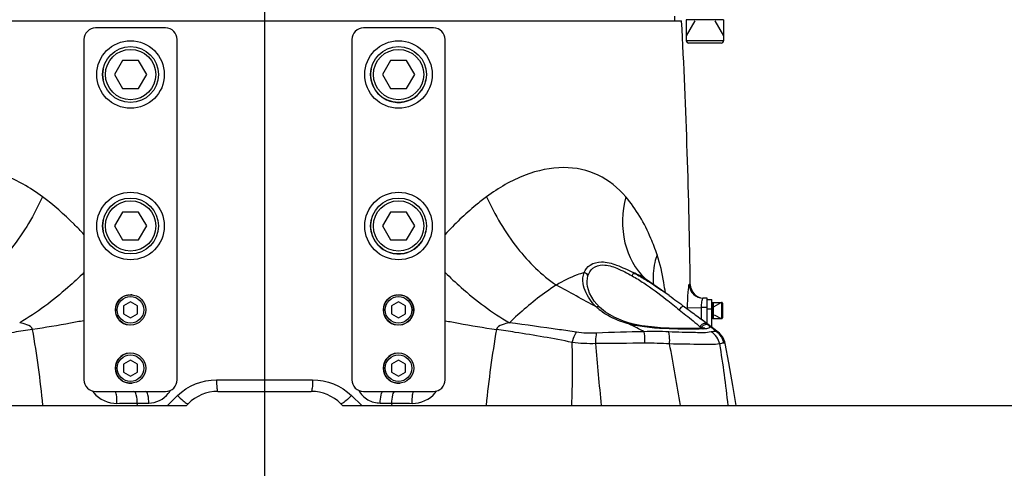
# Model space of a CAD drawing. Header units: millimetres. Extents: x 0 to 11890, y 0 to 8410.
# Tile 98 of 137: x 6996 to 7419, y 5219 to 5414. Entities that reach past the tile are written whole.
import ezdxf

# ---------------------------------------------------------------- set-up
doc = ezdxf.new("R2010")
doc.units = ezdxf.units.MM
doc.header["$LTSCALE"] = 653.95
doc.linetypes.add('CENTER', pattern=[0.6, 0.375, -0.075, 0.075, -0.075])
doc.layers.get('0').update_dxf_attribs({"linetype": 'CONTINUOUS'})
for name, color, linetype in [('204102000001_DXF_AXIS', 7, 'CONTINUOUS'), ('304103000011DXF_CONTINUOUS_LINE', 7, 'CONTINUOUS'), ('304104000090DXF_CONTINUOUS_LINE', 7, 'CONTINUOUS'), ('304104000091DXF_CONTINUOUS_LINE', 7, 'CONTINUOUS'), ('304105000042DXF_CONTINUOUS_LINE', 7, 'CONTINUOUS'), ('501023000016DXF_CONTINUOUS_LINE', 7, 'CONTINUOUS'), ('501023000074DXF_CONTINUOUS_LINE', 7, 'CONTINUOUS'), ('501023000201DXF_CONTINUOUS_LINE', 7, 'CONTINUOUS'), ('501023000270DXF_CONTINUOUS_LINE', 7, 'CONTINUOUS'), ('604006000001DXF_CONTINUOUS_LINE', 7, 'CONTINUOUS'), ('604006000004DXF_CONTINUOUS_LINE', 7, 'CONTINUOUS'), ('604006000005DXF_CONTINUOUS_LINE', 7, 'CONTINUOUS'), ('604006000007DXF_CONTINUOUS_LINE', 7, 'CONTINUOUS'), ('ZUIDAYUNDONGDXF_CONTINUOUS_LINE', 7, 'CONTINUOUS'), ('ZUIDAYUNDONGFANWEIDXF_DIMENSION', 7, 'CONTINUOUS')]:
    doc.layers.add(name, color=color, linetype=linetype)
doc.styles.get("Standard").update_dxf_attribs({"font": 'txt', "width": 0.7})
doc.dimstyles.new('DIMSTYLE_13', dxfattribs={"dimtxt": 120, "dimasz": 60, "dimexe": 1, "dimexo": 0, "dimgap": 3, "dimtad": 0, "dimtih": 1, "dimtoh": 1, "dimdec": 0, "dimdsep": 46, "dimtxsty": 'Standard', "dimblk": '_FILLED', "dimblk1": '_FILLED', "dimblk2": '_FILLED', "dimcen": 0.09, "dimclrt": 5, "dimazin": 2, "dimtp": 0.8, "dimtm": 0.8, "dimtfac": 1, "dimtdec": 0, "dimtofl": 0, "dimtmove": 0, "dimatfit": 3, "dimldrblk": '_FILLED', "dimfxl": 0, "dimtolj": 1, "dimarcsym": 0})
doc.dimstyles.new('DIMSTYLE_4', dxfattribs={"dimtxt": 120, "dimasz": 60, "dimexe": 1, "dimexo": 0, "dimgap": 3, "dimtad": 1, "dimdsep": 46, "dimtxsty": 'Standard', "dimblk": '_FILLED', "dimblk1": '_FILLED', "dimblk2": '_FILLED', "dimcen": 0.09, "dimclrt": 5, "dimazin": 2, "dimtp": 0.8, "dimtm": 0.8, "dimtfac": 1, "dimtofl": 0, "dimtmove": 0, "dimatfit": 3, "dimldrblk": '_FILLED', "dimfxl": 0, "dimtolj": 1, "dimarcsym": 0})
doc.dimstyles.new('DIMSTYLE_5', dxfattribs={"dimtxt": 120, "dimasz": 60, "dimexe": 1, "dimexo": 0, "dimgap": 3, "dimtad": 1, "dimdec": 0, "dimdsep": 46, "dimtxsty": 'Standard', "dimblk": '_FILLED', "dimblk1": '_FILLED', "dimblk2": '_FILLED', "dimcen": 0.09, "dimclrt": 5, "dimazin": 2, "dimtp": 1.2, "dimtm": 1.2, "dimtfac": 1, "dimtdec": 0, "dimtofl": 0, "dimtmove": 0, "dimatfit": 3, "dimldrblk": '_FILLED', "dimfxl": 0, "dimtolj": 1, "dimarcsym": 0})
doc.dimstyles.new('DIMSTYLE_6', dxfattribs={"dimtxt": 120, "dimasz": 60, "dimexe": 1, "dimexo": 0, "dimgap": 3, "dimtad": 0, "dimtih": 1, "dimtoh": 1, "dimdec": 0, "dimdsep": 46, "dimtxsty": 'Standard', "dimblk": '_FILLED', "dimblk1": '_FILLED', "dimblk2": '_FILLED', "dimcen": 0.09, "dimclrt": 5, "dimazin": 2, "dimtp": 1.2, "dimtm": 1.2, "dimtfac": 1, "dimtdec": 0, "dimtofl": 0, "dimtmove": 0, "dimatfit": 3, "dimldrblk": '_FILLED', "dimfxl": 0, "dimtolj": 1, "dimarcsym": 0})
doc.dimstyles.new('DIMSTYLE_7', dxfattribs={"dimtxt": 120, "dimasz": 60, "dimexe": 1, "dimexo": 0, "dimgap": 3, "dimtad": 0, "dimtih": 1, "dimtoh": 1, "dimdsep": 46, "dimtxsty": 'Standard', "dimblk": '_FILLED', "dimblk1": '_FILLED', "dimblk2": '_FILLED', "dimcen": 0.09, "dimclrt": 5, "dimazin": 2, "dimtp": 0.1, "dimtm": 0.1, "dimtfac": 1, "dimtofl": 0, "dimtmove": 0, "dimatfit": 3, "dimldrblk": '_FILLED', "dimfxl": 0, "dimtolj": 1, "dimarcsym": 0})
doc.dimstyles.new('DIMSTYLE_8', dxfattribs={"dimtxt": 120, "dimasz": 60, "dimexe": 1, "dimexo": 0, "dimgap": 3, "dimtad": 0, "dimtih": 1, "dimtoh": 1, "dimdec": 0, "dimdsep": 46, "dimtxsty": 'Standard', "dimblk": '_FILLED', "dimblk1": '_FILLED', "dimblk2": '_FILLED', "dimcen": 0.09, "dimclrt": 5, "dimazin": 2, "dimtp": 0.5, "dimtm": 0.5, "dimtfac": 1, "dimtdec": 0, "dimtofl": 0, "dimtmove": 0, "dimatfit": 3, "dimldrblk": '_FILLED', "dimfxl": 0, "dimtolj": 1, "dimarcsym": 0})
doc.dimstyles.new('DIMSTYLE_9', dxfattribs={"dimtxt": 120, "dimasz": 60, "dimexe": 1, "dimexo": 0, "dimgap": 3, "dimtad": 0, "dimtih": 1, "dimtoh": 1, "dimdec": 0, "dimdsep": 46, "dimtxsty": 'Standard', "dimblk": '_FILLED', "dimblk1": '_FILLED', "dimblk2": '_FILLED', "dimcen": 0.09, "dimclrt": 5, "dimazin": 2, "dimtp": 2, "dimtm": 2, "dimtfac": 1, "dimtdec": 0, "dimtofl": 0, "dimtmove": 0, "dimatfit": 3, "dimldrblk": '_FILLED', "dimfxl": 0, "dimtolj": 1, "dimarcsym": 0})

# ---------------------------------------------------------------- blocks, each defined once
blk = doc.blocks.new('_FILLED')
at = {"color": 0, "linetype": 'ByBlock'}
blk.add_solid([(0, 0), (-1, 0.1667), (-1, -0.1667)], dxfattribs=at)
blk = doc.blocks.new('*D6')
at = {"layer": 'ZUIDAYUNDONGFANWEIDXF_DIMENSION', "color": 2, "linetype": 'Continuous'}
for p, q in [((7251.47, 5703.74), (6581.29, 5703.74)), ((6591.29, 5703.74), (6591.29, 5476.24)), ((6591.29, 5248.74), (6591.29, 5476.24)), ((6969.62, 5248.74), (6581.29, 5248.74))]:
    blk.add_line(p, q, dxfattribs=at)
at = {"layer": 'ZUIDAYUNDONGFANWEIDXF_DIMENSION', "color": 2, "linetype": 'Continuous', "xscale": 60, "yscale": 60, "zscale": 60}
for p, rotation in [((6591.29, 5703.74), 90), ((6591.29, 5248.74), 270)]:
    blk.add_blockref('_FILLED', p, dxfattribs=dict(at, rotation=rotation))
blk = doc.blocks.new('*D7')
at = {"layer": 'ZUIDAYUNDONGFANWEIDXF_DIMENSION', "color": 2, "linetype": 'Continuous'}
for p, q in [((7880.46, 6795.21), (6197.14, 6795.21)), ((6207.14, 6795.21), (6207.14, 6021.97)), ((6207.14, 5248.74), (6207.14, 6021.97)), ((6969.62, 5248.74), (6197.14, 5248.74))]:
    blk.add_line(p, q, dxfattribs=at)
at = {"layer": 'ZUIDAYUNDONGFANWEIDXF_DIMENSION', "color": 2, "linetype": 'Continuous', "xscale": 60, "yscale": 60, "zscale": 60}
for p, rotation in [((6207.14, 6795.21), 90), ((6207.14, 5248.74), 270)]:
    blk.add_blockref('_FILLED', p, dxfattribs=dict(at, rotation=rotation))
blk = doc.blocks.new('*D12')
at = {"layer": 'ZUIDAYUNDONGFANWEIDXF_DIMENSION', "color": 2, "linetype": 'Continuous'}
blk.add_line((9115.81, 5703.74), (9115.81, 3720.99), dxfattribs=at)
blk = doc.blocks.new('*D13')
at = {"layer": 'ZUIDAYUNDONGFANWEIDXF_DIMENSION', "color": 2, "linetype": 'Continuous'}
blk.add_line((5467.12, 5703.74), (5467.12, 3720.99), dxfattribs=at)
blk = doc.blocks.new('*D14')
at = {"layer": 'ZUIDAYUNDONGFANWEIDXF_DIMENSION', "color": 2, "linetype": 'Continuous'}
blk.add_line((6941.98, 4188.49), (9407.13, 4188.49), dxfattribs=at)
blk = doc.blocks.new('*D15')
at = {"layer": 'ZUIDAYUNDONGFANWEIDXF_DIMENSION', "color": 2, "linetype": 'Continuous'}
blk.add_line((7196.53, 5248.74), (9407.13, 5248.74), dxfattribs=at)
blk = doc.blocks.new('*D17')
at = {"layer": 'ZUIDAYUNDONGFANWEIDXF_DIMENSION', "color": 2, "linetype": 'Continuous'}
blk.add_line((7291.47, 7528.08), (9407.13, 7528.08), dxfattribs=at)
blk = doc.blocks.new('*D22')
at = {"layer": 'ZUIDAYUNDONGFANWEIDXF_DIMENSION', "color": 2, "linetype": 'Continuous'}
blk.add_line((5727.47, 5006.3), (9407.13, 5006.3), dxfattribs=at)
blk = doc.blocks.new('*D23')
at = {"layer": 'ZUIDAYUNDONGFANWEIDXF_DIMENSION', "color": 2, "linetype": 'Continuous'}
blk.add_line((7640.79, 5703.74), (7640.79, 3720.99), dxfattribs=at)

msp = doc.modelspace()

# ---------------------------------------------------------------- linework, layer by layer
at = {"layer": '204102000001_DXF_AXIS', "color": 7, "linetype": 'CENTER'}
msp.add_line((7101.466, 5463.735), (7101.466, 5198.735), dxfattribs=at)
at = {"layer": '304103000011DXF_CONTINUOUS_LINE', "color": 7, "linetype": 'Continuous'}
for p, q in [((6922.385, 5413.735), (7280.466, 5413.735)), ((7277.466, 5413.735), (7277.466, 5415.735)), ((7264.829, 5303.142), (7264.834, 5303.138)), ((7265.229, 5302.827), (7265.223, 5302.831)), ((7275.114, 5295.864), (7265.229, 5302.827)), ((7240.09, 5299.716), (7240.086, 5299.736)), ((7275.103, 5295.872), (7275.114, 5295.864)), ((7291.466, 5294.735), (7289.702, 5294.735)), ((7291.466, 5283.725), (7291.466, 5294.735)), ((7298.936, 5276.047), (7298.07, 5278.021)), ((7299.098, 5275.37), (7298.936, 5276.047)), ((7299.098, 5275.37), (7298.936, 5276.046)), ((7300.68, 5266.993), (7299.098, 5275.37)), ((7081.422, 5254.735), (7121.51, 5254.735)), ((6898.624, 5248.735), (7067.966, 5248.735)), ((7068.694, 5249.463), (7067.966, 5248.735)), ((7134.966, 5248.735), (7134.238, 5249.463)), ((7134.966, 5248.735), (7303.858, 5248.735))]:
    msp.add_line(p, q, dxfattribs=at)
at = {"layer": '304103000011DXF_CONTINUOUS_LINE', "color": 9, "linetype": 'Continuous'}
for p, q in [((7284.186, 5300.651), (7283.718, 5300.651)), ((7282.889, 5290.671), (7288.842, 5290.735)), ((7282.889, 5290.671), (7282.894, 5290.144)), ((7291.466, 5290.735), (7288.842, 5290.735)), ((7288.842, 5290.735), (7288.892, 5285.713)), ((7288.842, 5290.735), (7288.887, 5285.713)), ((7258.272, 5283.52), (7258.048, 5283.634)), ((7260.037, 5282.616), (7258.272, 5283.52)), ((7261.212, 5282.014), (7260.037, 5282.616)), ((7275.76, 5281.867), (7288.928, 5281.867)), ((7296.073, 5280.228), (7295.459, 5280.376)), ((7080.859, 5259.737), (7122.073, 5259.737)), ((7059.772, 5248.735), (7064.138, 5252.989)), ((7138.793, 5252.989), (7143.16, 5248.735)), ((7046.834, 5249.75), (7051.822, 5249.75)), ((7046.948, 5248.735), (7046.834, 5249.75)), ((7151.109, 5249.75), (7156.098, 5249.75)), ((7156.098, 5249.75), (7155.984, 5248.735))]:
    msp.add_line(p, q, dxfattribs=at)
at = {"layer": '304103000011DXF_CONTINUOUS_LINE', "color": 7, "linetype": 'Continuous'}
for points in [[(7265.223, 5302.831), (7265.065, 5302.945), (7264.886, 5303.09), (7264.834, 5303.138)], [(7245.234, 5290.9), (7242.916, 5293.532), (7240.933, 5296.959), (7240.09, 5299.716)], [(7258.495, 5283.954), (7255.483, 5284.876), (7251.503, 5286.551), (7247.853, 5288.735), (7245.234, 5290.9)], [(7260.478, 5283.472), (7260.276, 5283.517), (7258.811, 5283.871), (7258.495, 5283.954)], [(7290.2, 5281.989), (7290.239, 5282.007), (7290.018, 5281.958), (7289.214, 5281.858), (7287.937, 5281.781), (7286.215, 5281.736), (7284.055, 5281.719), (7281.469, 5281.732), (7278.476, 5281.783), (7275.112, 5281.887), (7271.433, 5282.076), (7267.512, 5282.395), (7263.442, 5282.915), (7260.478, 5283.472)], [(7296.074, 5280.227), (7291.295, 5283.854), (7288.842, 5285.713)], [(7298.07, 5278.02), (7296.733, 5279.669), (7296.073, 5280.228)], [(7303.859, 5248.735), (7302.425, 5257.217), (7300.68, 5266.994)]]:
    msp.add_lwpolyline(points, dxfattribs=at)
for centre, radius, start, end in [((4284.482, 5258.557), 3000, 0.803967, 2.965012), ((7290.186, 5300.735), 6, 180.80397, 265.42049), ((7081.422, 5236.735), 18, 90, 135), ((7121.51, 5236.735), 18, 44.99826, 90)]:
    msp.add_arc(centre, radius, start, end, dxfattribs=at)
at = {"layer": '304103000011DXF_CONTINUOUS_LINE', "color": 9, "linetype": 'Continuous'}
for centre, radius, start, end in [((7251.021, 5282.197), 25.049, 55.45958, 69.83809), ((7209.514, 5212.143), 106.183, 58.43575, 58.7643), ((7134.613, 5100.78), 240.414, 54.24148, 55.21757), ((7260.217, 5308.109), 23.677, 226.10877, 228.91855), ((7260.838, 5308.82), 24.621, 228.91657, 231.38961), ((7301.97, 5291.085), 13.133, 178.3225, 181.52544), ((7261.417, 5294.229), 11.093, 252.44001, 254.21966), ((7269.482, 5327.216), 45.05, 258.04036, 258.37776), ((6733.703, 4252.564), 1156.734, 62.691267, 62.86857), ((7285.199, 5276.831), 6.266, 53.0762, 53.48289), ((7162.096, 5121.041), 207.782, 50.07077, 51.49186), ((6535.119, 5201.022), 473.688, 5.78103, 9.75737), ((7667.8, 5201.009), 473.678, 170.24088, 174.21732), ((7287.68, 5321.517), 40.021, 272.633, 272.78904), ((6815.484, 5264.805), 418.138, 357.79753, 1.5018), ((7304.04, -17.432), 5293.014, 90.425387, 90.654126), ((5413.1, 4929.128), 1894.062, 9.714671, 10.524572), ((6890.921, 5206.726), 411.629, 5.85752, 9.56027), ((7036.46, 5260.519), 10.439, 212.72115, 217.66483), ((7051.5, 5260.642), 11.011, 321.64384, 330.2436), ((7166.505, 5260.494), 10.397, 322.14802, 327.6482)]:
    msp.add_arc(centre, radius, start, end, dxfattribs=at)
for points, knots in [([(7006.163, 5338.272), (7003.516, 5340.249), (6993.482, 5346.849), (6981.351, 5350.898), (6972.607, 5350.795)], [0, 0, 0, 0, 0.2742192, 1, 1, 1, 1]), ([(7256.468, 5338.272), (7253.21, 5342.085), (7245.143, 5348.691), (7229.251, 5351.945), (7212.318, 5348.147), (7201.847, 5342.064), (7196.769, 5338.273)], [0, 0, 0, 0, 0.2279919, 0.4567951, 0.7119052, 1, 1, 1, 1]), ([(7006.163, 5338.272), (7002.699, 5330.433), (6994.246, 5316.401), (6982.612, 5304.625), (6976.207, 5300.405)], [0, 0, 0, 0, 0.5277111, 1, 1, 1, 1]), ([(7023.989, 5322.067), (7022.605, 5323.588), (7017.052, 5329.399), (7010.956, 5334.694), (7006.163, 5338.272)], [0, 0, 0, 0, 0.255809, 1, 1, 1, 1]), ([(7196.769, 5338.273), (7195.199, 5337.1), (7188.883, 5332.138), (7183.043, 5326.571), (7178.955, 5322.081)], [0, 0, 0, 0, 0.2439738, 1, 1, 1, 1]), ([(7196.769, 5338.273), (7200.234, 5330.434), (7208.686, 5316.401), (7220.32, 5304.625), (7226.725, 5300.405)], [0, 0, 0, 0, 0.5277111, 1, 1, 1, 1]), ([(7256.468, 5338.272), (7254.926, 5331.861), (7254.223, 5318.886), (7260.543, 5307.166), (7264.83, 5303.143)], [0, 0, 0, 0, 0.5286716, 1, 1, 1, 1]), ([(7269.929, 5313.341), (7269.13, 5315.728), (7265.808, 5324.594), (7260.988, 5332.983), (7256.468, 5338.272)], [0, 0, 0, 0, 0.2657484, 1, 1, 1, 1]), ([(7269.929, 5313.341), (7269.547, 5312.263), (7268.304, 5308.114), (7267.982, 5303.657), (7268.423, 5300.499)], [0, 0, 0, 0, 0.2639116, 1, 1, 1, 1]), ([(7273.466, 5297.048), (7273.279, 5298.507), (7272.47, 5304.008), (7271.228, 5309.462), (7269.929, 5313.341)], [0, 0, 0, 0, 0.2644784, 1, 1, 1, 1]), ([(7238.611, 5305.711), (7239.161, 5306.986), (7241.164, 5309.575), (7246.649, 5310.839), (7253.006, 5309.002), (7257.338, 5306.903), (7259.655, 5305.711)], [0, 0, 0, 0, 0.1762524, 0.387787, 0.6693972, 1, 1, 1, 1]), ([(7240.26, 5304.317), (7240.645, 5305.549), (7242.18, 5308.16), (7247.295, 5309.551), (7253.138, 5307.579), (7257.104, 5305.5), (7259.228, 5304.317)], [0, 0, 0, 0, 0.1767474, 0.3835487, 0.6670185, 1, 1, 1, 1]), ([(7023.986, 5305.776), (7021.753, 5303.586), (7013.181, 5295.642), (7003.818, 5288.461), (6996.397, 5284.183)], [0, 0, 0, 0, 0.2674485, 1, 1, 1, 1]), ([(7178.945, 5305.776), (7181.178, 5303.586), (7189.751, 5295.642), (7199.113, 5288.461), (7206.534, 5284.183)], [0, 0, 0, 0, 0.2674486, 1, 1, 1, 1]), ([(7238.611, 5305.711), (7237.606, 5305.416), (7233.479, 5304.05), (7229.539, 5302.125), (7226.725, 5300.405)], [0, 0, 0, 0, 0.2410737, 1, 1, 1, 1]), ([(7238.611, 5305.711), (7238.96, 5305.646), (7239.653, 5305.554), (7239.988, 5304.754), (7239.867, 5304.482)], [0, 0, 0, 0, 0.5440063, 1, 1, 1, 1]), ([(7259.655, 5305.711), (7259.673, 5305.669), (7259.708, 5305.219), (7259.444, 5304.818), (7259.243, 5304.482)], [0, 0, 0, 0, 0.1052647, 1, 1, 1, 1]), ([(7226.725, 5300.405), (7224.978, 5299.294), (7217.821, 5294.439), (7211.283, 5288.725), (7206.534, 5284.183)], [0, 0, 0, 0, 0.2396507, 1, 1, 1, 1]), ([(7243.802, 5291.046), (7243.028, 5291.796), (7240.453, 5294.663), (7238.629, 5298.317), (7238.219, 5301.07)], [0, 0, 0, 0, 0.2791473, 1, 1, 1, 1]), ([(7283.718, 5300.651), (7283.44, 5300.651), (7283.432, 5299.128), (7283.013, 5297.502), (7282.926, 5294.206), (7282.875, 5291.93), (7282.889, 5290.671)], [0, 0, 0, 0, 0.082871, 0.3026333, 0.6245271, 1, 1, 1, 1]), ([(7283.718, 5300.651), (7283.74, 5299.134), (7285.033, 5295.995), (7288.188, 5294.735), (7289.702, 5294.735)], [0, 0, 0, 0, 0.5004503, 1, 1, 1, 1]), ([(7289.702, 5294.735), (7289.623, 5294.735), (7289.438, 5294.547), (7289.355, 5294.349), (7289.301, 5294.213)], [0, 0, 0, 0, 0.3502541, 1, 1, 1, 1]), ([(7281.682, 5291.043), (7281.558, 5291.146), (7280.573, 5291.319), (7279.821, 5290.445), (7279.429, 5289.803)], [0, 0, 0, 0, 0.1757004, 1, 1, 1, 1]), ([(7289.301, 5294.213), (7289.236, 5294.049), (7288.962, 5293.159), (7288.865, 5292.222), (7288.843, 5291.469)], [0, 0, 0, 0, 0.189701, 1, 1, 1, 1]), ([(7258.048, 5283.634), (7256.822, 5283.952), (7252.37, 5285.297), (7248.121, 5287.466), (7245.474, 5289.581)], [0, 0, 0, 0, 0.272145, 1, 1, 1, 1]), ([(7279.429, 5289.803), (7280.374, 5289.041), (7283.387, 5286.581), (7286.49, 5284.214), (7288.43, 5282.369)], [0, 0, 0, 0, 0.311943, 1, 1, 1, 1]), ([(7001.955, 5281.301), (7001.754, 5282.345), (6999.392, 5283.538), (6997.452, 5283.984), (6996.397, 5284.183)], [0, 0, 0, 0, 0.497515, 1, 1, 1, 1]), ([(7023.962, 5285.085), (7022.055, 5284.721), (7014.738, 5283.358), (7007.397, 5282.119), (7001.955, 5281.301)], [0, 0, 0, 0, 0.2607029, 1, 1, 1, 1]), ([(7178.97, 5285.085), (7180.876, 5284.721), (7188.193, 5283.358), (7195.535, 5282.119), (7200.976, 5281.301)], [0, 0, 0, 0, 0.2607029, 1, 1, 1, 1]), ([(7206.534, 5284.183), (7205.486, 5283.985), (7203.546, 5283.541), (7201.178, 5282.352), (7200.976, 5281.301)], [0, 0, 0, 0, 0.499221, 1, 1, 1, 1]), ([(7235.278, 5280.143), (7232.853, 5280.524), (7223.282, 5281.941), (7213.693, 5283.24), (7206.534, 5284.183)], [0, 0, 0, 0, 0.2537101, 1, 1, 1, 1]), ([(7258.048, 5283.634), (7258.116, 5283.731), (7258.227, 5283.881), (7258.426, 5283.972), (7258.495, 5283.954)], [0, 0, 0, 0, 0.6221369, 1, 1, 1, 1]), ([(7260.146, 5283.144), (7260.029, 5283.169), (7259.794, 5283.219), (7259.559, 5283.27), (7259.442, 5283.296)], [0, 0, 0, 0, 0.5004426, 1, 1, 1, 1]), ([(7260.146, 5283.144), (7260.196, 5283.236), (7260.269, 5283.369), (7260.424, 5283.485), (7260.478, 5283.472)], [0, 0, 0, 0, 0.6520189, 1, 1, 1, 1]), ([(7289.519, 5281.537), (7285.445, 5281.35), (7275.727, 5281.542), (7265.94, 5281.952), (7260.406, 5283.09)], [0, 0, 0, 0, 0.419229, 1, 1, 1, 1]), ([(7288.604, 5282.822), (7288.567, 5282.75), (7288.5, 5282.602), (7288.45, 5282.447), (7288.43, 5282.369)], [0, 0, 0, 0, 0.503026, 1, 1, 1, 1]), ([(7288.43, 5282.369), (7288.521, 5282.282), (7288.682, 5282.129), (7288.838, 5281.967), (7288.891, 5281.886)], [0, 0, 0, 0, 0.5643543, 1, 1, 1, 1]), ([(7289.121, 5283.469), (7289.015, 5283.379), (7288.821, 5283.179), (7288.669, 5282.945), (7288.604, 5282.822)], [0, 0, 0, 0, 0.4998793, 1, 1, 1, 1]), ([(7288.849, 5285.708), (7289.109, 5285.511), (7289.994, 5284.837), (7290.872, 5284.152), (7291.466, 5283.635)], [0, 0, 0, 0, 0.2924392, 1, 1, 1, 1]), ([(7289.189, 5282.498), (7289.129, 5282.401), (7289.023, 5282.197), (7288.953, 5281.978), (7288.928, 5281.867)], [0, 0, 0, 0, 0.5031295, 1, 1, 1, 1]), ([(7292.487, 5282.16), (7292.345, 5281.873), (7291.187, 5281.642), (7290.295, 5281.575), (7289.628, 5281.542)], [0, 0, 0, 0, 0.3245407, 1, 1, 1, 1]), ([(7291.466, 5283.635), (7291.563, 5283.55), (7291.732, 5283.401), (7291.898, 5283.245), (7291.953, 5283.165)], [0, 0, 0, 0, 0.5706075, 1, 1, 1, 1]), ([(7291.994, 5283.144), (7292.093, 5283.045), (7292.334, 5282.791), (7292.591, 5282.371), (7292.487, 5282.16)], [0, 0, 0, 0, 0.3731197, 1, 1, 1, 1]), ([(7001.955, 5281.301), (6999.268, 5280.909), (6988.4, 5279.272), (6977.557, 5277.441), (6969.453, 5275.763)], [0, 0, 0, 0, 0.24707, 1, 1, 1, 1]), ([(7233.478, 5275.763), (7225.375, 5277.441), (7214.531, 5279.272), (7203.663, 5280.909), (7200.976, 5281.301)], [0, 0, 0, 0, 0.7529299, 1, 1, 1, 1]), ([(7233.478, 5275.763), (7233.772, 5276.949), (7234.3, 5278.462), (7235.083, 5279.84), (7235.278, 5280.143)], [0, 0, 0, 0, 0.7721218, 1, 1, 1, 1]), ([(7243.613, 5275.237), (7243.621, 5275.669), (7243.671, 5277.196), (7243.788, 5278.725), (7243.97, 5279.806)], [0, 0, 0, 0, 0.2823008, 1, 1, 1, 1]), ([(7264.743, 5275.436), (7264.732, 5275.916), (7264.676, 5277.566), (7264.57, 5279.218), (7264.395, 5280.376)], [0, 0, 0, 0, 0.290618, 1, 1, 1, 1]), ([(7275.298, 5275.092), (7275.319, 5275.607), (7275.342, 5277.335), (7275.263, 5279.095), (7274.941, 5280.267)], [0, 0, 0, 0, 0.2979579, 1, 1, 1, 1]), ([(7293.163, 5280.267), (7290.969, 5279.781), (7284.806, 5280.108), (7278.764, 5280.033), (7274.941, 5280.267)], [0, 0, 0, 0, 0.3698308, 1, 1, 1, 1]), ([(7295.459, 5280.376), (7295.308, 5280.411), (7294.542, 5280.514), (7293.763, 5280.4), (7293.163, 5280.267)], [0, 0, 0, 0, 0.2014642, 1, 1, 1, 1]), ([(7296.834, 5275.092), (7294.295, 5274.686), (7287.059, 5275.045), (7279.903, 5274.917), (7275.298, 5275.092)], [0, 0, 0, 0, 0.3581022, 1, 1, 1, 1]), ([(7298.622, 5275.436), (7298.512, 5275.443), (7297.901, 5275.419), (7297.306, 5275.25), (7296.834, 5275.092)], [0, 0, 0, 0, 0.1814649, 1, 1, 1, 1]), ([(7299.098, 5275.37), (7299.09, 5275.412), (7298.859, 5275.395), (7298.74, 5275.43), (7298.622, 5275.436)], [0, 0, 0, 0, 0.265462, 1, 1, 1, 1]), ([(7080.859, 5259.737), (7080.859, 5258.557), (7080.887, 5256.856), (7081.146, 5255.444), (7081.276, 5254.735), (7081.422, 5254.735)], [0, 0, 0, 0, 0.6972745, 0.9138335, 1, 1, 1, 1]), ([(7122.073, 5259.737), (7122.073, 5258.557), (7122.044, 5256.856), (7121.785, 5255.444), (7121.656, 5254.735), (7121.51, 5254.735)], [0, 0, 0, 0, 0.6972747, 0.9138336, 1, 1, 1, 1]), ([(7038.102, 5249.617), (7038.106, 5250.823), (7038.059, 5252.55), (7037.793, 5254.021), (7037.62, 5254.735), (7037.466, 5254.735)], [0, 0, 0, 0, 0.6936408, 0.9111203, 1, 1, 1, 1]), ([(7046.834, 5249.75), (7046.833, 5250.934), (7046.732, 5252.429), (7045.941, 5254.735), (7045.341, 5254.735)], [0, 0, 0, 0, 0.6637466, 1, 1, 1, 1]), ([(7051.822, 5249.75), (7051.821, 5250.933), (7051.708, 5252.369), (7051.048, 5254.735), (7050.466, 5254.735)], [0, 0, 0, 0, 0.6702917, 1, 1, 1, 1]), ([(7064.138, 5252.989), (7064.899, 5252.196), (7066.229, 5250.977), (7067.648, 5249.771), (7068.313, 5249.494)], [0, 0, 0, 0, 0.6038427, 1, 1, 1, 1]), ([(7138.793, 5252.989), (7138.033, 5252.196), (7136.702, 5250.977), (7135.284, 5249.771), (7134.618, 5249.494)], [0, 0, 0, 0, 0.6038405, 1, 1, 1, 1]), ([(7141.864, 5255.192), (7142.789, 5253.569), (7145.503, 5250.769), (7149.273, 5249.75), (7151.109, 5249.75)], [0, 0, 0, 0, 0.5043015, 1, 1, 1, 1]), ([(7151.109, 5249.75), (7151.11, 5250.933), (7151.224, 5252.369), (7151.884, 5254.735), (7152.466, 5254.735)], [0, 0, 0, 0, 0.6702918, 1, 1, 1, 1]), ([(7156.098, 5249.75), (7156.099, 5250.934), (7156.199, 5252.429), (7156.99, 5254.735), (7157.59, 5254.735)], [0, 0, 0, 0, 0.6637466, 1, 1, 1, 1]), ([(7164.829, 5249.617), (7164.826, 5250.823), (7164.873, 5252.55), (7165.138, 5254.021), (7165.311, 5254.735), (7165.466, 5254.735)], [0, 0, 0, 0, 0.6936439, 0.9111225, 1, 1, 1, 1]), ([(7068.313, 5249.494), (7068.39, 5249.462), (7068.509, 5249.414), (7068.659, 5249.429), (7068.694, 5249.463)], [0, 0, 0, 0, 0.6320266, 1, 1, 1, 1]), ([(7134.618, 5249.494), (7134.542, 5249.462), (7134.422, 5249.414), (7134.272, 5249.429), (7134.238, 5249.463)], [0, 0, 0, 0, 0.6320241, 1, 1, 1, 1])]:
    msp.add_open_spline(points, degree=3, knots=knots, dxfattribs=at)
for points in [[(7238.219, 5301.07), (7237.989, 5302.605), (7238.054, 5304.262), (7238.611, 5305.711)], [(7240.086, 5299.736), (7239.821, 5301.241), (7239.803, 5302.859), (7240.26, 5304.317)], [(7259.228, 5304.317), (7260.918, 5303.376), (7262.564, 5302.356), (7264.178, 5301.291)], [(7259.655, 5305.711), (7261.328, 5304.846), (7262.966, 5303.911), (7264.576, 5302.934)], [(7243.802, 5291.046), (7238.075, 5294.102), (7232.398, 5297.251), (7226.725, 5300.405)], [(7264.178, 5301.291), (7267.504, 5299.095), (7270.7, 5296.703), (7273.842, 5294.251)], [(7265.096, 5302.617), (7267.361, 5301.226), (7269.575, 5299.752), (7271.759, 5298.237)], [(7243.802, 5291.046), (7244.248, 5291.223), (7244.891, 5291.236), (7245.234, 5290.9)], [(7273.842, 5294.251), (7275.719, 5292.787), (7277.577, 5291.298), (7279.429, 5289.803)], [(7259.442, 5283.296), (7259.093, 5283.373), (7258.744, 5283.456), (7258.4, 5283.554)], [(7291.466, 5283.635), (7290.828, 5284.089), (7289.719, 5283.975), (7289.121, 5283.469)], [(7291.994, 5283.144), (7291.205, 5283.69), (7289.697, 5283.313), (7289.189, 5282.498)], [(7243.97, 5279.806), (7241.074, 5279.679), (7238.143, 5279.692), (7235.278, 5280.143)], [(7264.395, 5280.376), (7257.585, 5280.276), (7250.775, 5280.106), (7243.97, 5279.806)], [(7274.941, 5280.267), (7271.432, 5280.483), (7267.908, 5280.504), (7264.395, 5280.376)], [(7296.834, 5275.092), (7296.373, 5277.156), (7294.963, 5279.157), (7293.163, 5280.267)], [(7298.622, 5275.436), (7298.243, 5277.355), (7297.044, 5279.232), (7295.459, 5280.376)], [(7243.613, 5275.237), (7240.231, 5275.169), (7236.825, 5275.27), (7233.478, 5275.763)], [(7246.13, 5248.735), (7245.203, 5257.56), (7244.334, 5266.393), (7243.613, 5275.237)], [(7275.298, 5275.092), (7271.788, 5275.36), (7268.263, 5275.459), (7264.743, 5275.436)], [(7064.138, 5252.989), (7068.443, 5257.183), (7074.848, 5259.737), (7080.859, 5259.737)], [(7122.073, 5259.737), (7128.083, 5259.737), (7134.488, 5257.183), (7138.793, 5252.989)], [(7028.197, 5254.14), (7030.414, 5251.267), (7034.473, 5249.563), (7038.102, 5249.617)], [(7051.822, 5249.75), (7054.906, 5249.75), (7058.221, 5251.392), (7060.135, 5253.81)], [(7164.829, 5249.617), (7168.449, 5249.563), (7172.494, 5251.256), (7174.715, 5254.115)], [(7038.102, 5249.617), (7041.013, 5249.661), (7043.923, 5249.705), (7046.834, 5249.75)], [(7156.098, 5249.75), (7159.008, 5249.705), (7161.919, 5249.661), (7164.829, 5249.617)]]:
    msp.add_open_spline(points, degree=3, dxfattribs=at)
at = {"layer": '304103000011DXF_CONTINUOUS_LINE', "color": 7, "linetype": 'Continuous'}
msp.add_open_spline([(7275.114, 5295.864), (7277.319, 5294.278), (7279.502, 5292.663), (7281.682, 5291.043)], degree=3, dxfattribs=at)
msp.add_open_spline([(7281.682, 5291.043), (7282.354, 5290.544), (7284.743, 5288.768), (7287.138, 5287.002), (7288.843, 5285.712)], degree=3, knots=[0, 0, 0, 0, 0.2815941, 1, 1, 1, 1], dxfattribs=at)
at = {"layer": '304104000090DXF_CONTINUOUS_LINE', "color": 7, "linetype": 'Continuous'}
for centre in [(7043.966, 5390.735), (7158.966, 5390.735), (7043.966, 5325.735), (7158.966, 5325.735)]:
    msp.add_circle(centre, 14.5, dxfattribs=at)
at = {"layer": '304104000091DXF_CONTINUOUS_LINE', "color": 7, "linetype": 'Continuous'}
for p, q in [((7058.966, 5410.735), (7028.966, 5410.735)), ((7173.966, 5410.735), (7143.966, 5410.735)), ((7023.966, 5405.735), (7023.966, 5259.735)), ((7063.966, 5259.735), (7063.966, 5405.735)), ((7138.966, 5405.735), (7138.966, 5259.735)), ((7178.966, 5259.735), (7178.966, 5405.735)), ((7028.966, 5254.735), (7058.966, 5254.735)), ((7143.966, 5254.735), (7173.966, 5254.735))]:
    msp.add_line(p, q, dxfattribs=at)
for centre, start, end in [((7028.966, 5405.735), 90, 180), ((7058.966, 5405.735), 0, 90), ((7143.966, 5405.735), 90, 180), ((7173.966, 5405.735), 0, 90), ((7028.966, 5259.735), 180, 270), ((7058.966, 5259.735), 270, 360), ((7143.966, 5259.735), 180, 270), ((7173.966, 5259.735), 270, 360)]:
    msp.add_arc(centre, 5, start, end, dxfattribs=at)
at = {"layer": '304105000042DXF_CONTINUOUS_LINE', "color": 7, "linetype": 'Continuous'}
for p, q in [((7291.466, 5294.235), (7293.466, 5294.235)), ((7291.466, 5283.725), (7291.466, 5291.015)), ((7293.466, 5282.207), (7293.466, 5294.235))]:
    msp.add_line(p, q, dxfattribs=at)
at = {"layer": '304105000042DXF_CONTINUOUS_LINE', "color": 9, "linetype": 'Continuous'}
msp.add_line((7291.466, 5290.235), (7293.466, 5290.235), dxfattribs=at)
at = {"layer": '501023000016DXF_CONTINUOUS_LINE', "color": 7, "linetype": 'Continuous'}
for p, q in [((7293.966, 5292.963), (7297.566, 5292.963)), ((7293.966, 5292.963), (7293.966, 5285.963)), ((7297.966, 5292.563), (7297.966, 5286.363)), ((7293.966, 5285.963), (7297.566, 5285.963))]:
    msp.add_line(p, q, dxfattribs=at)
at = {"layer": '501023000016DXF_CONTINUOUS_LINE', "color": 2, "linetype": 'Continuous'}
for p, q in [((7294.466, 5291.252), (7297.43, 5292.963)), ((7294.466, 5287.674), (7297.43, 5285.963))]:
    msp.add_line(p, q, dxfattribs=at)
at = {"layer": '501023000016DXF_CONTINUOUS_LINE', "color": 9, "linetype": 'Continuous'}
msp.add_line((7297.566, 5292.963), (7297.566, 5285.963), dxfattribs=at)
at = {"layer": '501023000016DXF_CONTINUOUS_LINE', "color": 7, "linetype": 'Continuous'}
for centre, start, end in [((7297.566, 5292.563), 0, 90), ((7297.566, 5286.363), 270, 360)]:
    msp.add_arc(centre, 0.4, start, end, dxfattribs=at)
at = {"layer": '501023000074DXF_CONTINUOUS_LINE', "color": 7, "linetype": 'Continuous'}
for p, q in [((7043.966, 5293.199), (7040.966, 5291.467)), ((7040.966, 5291.467), (7040.966, 5288.003)), ((7046.966, 5291.467), (7043.966, 5293.199)), ((7046.966, 5288.003), (7046.966, 5291.467)), ((7158.966, 5293.199), (7155.966, 5291.467)), ((7155.966, 5291.467), (7155.966, 5288.003)), ((7161.966, 5291.467), (7158.966, 5293.199)), ((7161.966, 5288.003), (7161.966, 5291.467)), ((7040.966, 5288.003), (7043.966, 5286.271)), ((7043.966, 5286.271), (7046.966, 5288.003)), ((7155.966, 5288.003), (7158.966, 5286.271)), ((7158.966, 5286.271), (7161.966, 5288.003)), ((7043.966, 5268.199), (7040.966, 5266.467)), ((7040.966, 5266.467), (7040.966, 5263.003)), ((7046.966, 5266.467), (7043.966, 5268.199)), ((7046.966, 5263.003), (7046.966, 5266.467)), ((7158.966, 5268.199), (7155.966, 5266.467)), ((7155.966, 5266.467), (7155.966, 5263.003)), ((7161.966, 5266.467), (7158.966, 5268.199)), ((7161.966, 5263.003), (7161.966, 5266.467)), ((7040.966, 5263.003), (7043.966, 5261.271)), ((7043.966, 5261.271), (7046.966, 5263.003)), ((7155.966, 5263.003), (7158.966, 5261.271)), ((7158.966, 5261.271), (7161.966, 5263.003))]:
    msp.add_line(p, q, dxfattribs=at)
for centre in [(7043.966, 5289.735), (7158.966, 5289.735), (7043.966, 5264.735), (7158.966, 5264.735)]:
    msp.add_circle(centre, 6.5, dxfattribs=at)
at = {"layer": '501023000074DXF_CONTINUOUS_LINE', "color": 9, "linetype": 'Continuous'}
for centre in [(7043.966, 5289.735), (7158.966, 5289.735), (7043.966, 5264.735), (7158.966, 5264.735)]:
    msp.add_circle(centre, 5.7, dxfattribs=at)
at = {"layer": '501023000201DXF_CONTINUOUS_LINE', "color": 7, "linetype": 'Continuous'}
for p, q in [((7298.466, 5414.235), (7282.466, 5414.235)), ((7282.466, 5414.235), (7282.466, 5405.235)), ((7298.466, 5414.235), (7298.466, 5405.235)), ((7297.466, 5404.235), (7283.466, 5404.235))]:
    msp.add_line(p, q, dxfattribs=at)
at = {"layer": '501023000201DXF_CONTINUOUS_LINE', "color": 2, "linetype": 'Continuous'}
for p, q in [((7286.177, 5413.735), (7282.466, 5407.307)), ((7294.754, 5413.735), (7298.466, 5407.307))]:
    msp.add_line(p, q, dxfattribs=at)
at = {"layer": '501023000201DXF_CONTINUOUS_LINE', "color": 9, "linetype": 'Continuous'}
msp.add_line((7298.466, 5405.235), (7282.466, 5405.235), dxfattribs=at)
at = {"layer": '501023000201DXF_CONTINUOUS_LINE', "color": 7, "linetype": 'Continuous'}
for centre, start, end in [((7283.466, 5405.235), 180, 270), ((7297.466, 5405.235), 270, 360)]:
    msp.add_arc(centre, 1, start, end, dxfattribs=at)
at = {"layer": '501023000270DXF_CONTINUOUS_LINE', "color": 7, "linetype": 'Continuous'}
for p, q in [((7040.502, 5396.735), (7037.038, 5390.735)), ((7047.43, 5396.735), (7040.502, 5396.735)), ((7050.894, 5390.735), (7047.43, 5396.735)), ((7155.502, 5396.735), (7152.038, 5390.735)), ((7162.43, 5396.735), (7155.502, 5396.735)), ((7165.894, 5390.735), (7162.43, 5396.735)), ((7037.038, 5390.735), (7040.502, 5384.735)), ((7047.43, 5384.735), (7050.894, 5390.735)), ((7152.038, 5390.735), (7155.502, 5384.735)), ((7162.43, 5384.735), (7165.894, 5390.735)), ((7040.502, 5384.735), (7047.43, 5384.735)), ((7155.502, 5384.735), (7162.43, 5384.735)), ((7040.502, 5331.735), (7037.038, 5325.735)), ((7047.43, 5331.735), (7040.502, 5331.735)), ((7050.894, 5325.735), (7047.43, 5331.735)), ((7155.502, 5331.735), (7152.038, 5325.735)), ((7162.43, 5331.735), (7155.502, 5331.735)), ((7165.894, 5325.735), (7162.43, 5331.735)), ((7037.038, 5325.735), (7040.502, 5319.735)), ((7047.43, 5319.735), (7050.894, 5325.735)), ((7152.038, 5325.735), (7155.502, 5319.735)), ((7162.43, 5319.735), (7165.894, 5325.735)), ((7040.502, 5319.735), (7047.43, 5319.735)), ((7155.502, 5319.735), (7162.43, 5319.735))]:
    msp.add_line(p, q, dxfattribs=at)
for centre in [(7043.966, 5390.735), (7158.966, 5390.735), (7043.966, 5325.735), (7158.966, 5325.735)]:
    msp.add_circle(centre, 12, dxfattribs=at)
at = {"layer": '501023000270DXF_CONTINUOUS_LINE', "color": 9, "linetype": 'Continuous'}
for centre in [(7043.966, 5390.735), (7158.966, 5390.735), (7043.966, 5325.735), (7158.966, 5325.735)]:
    msp.add_circle(centre, 10.8, dxfattribs=at)
at = {"layer": '604006000001DXF_CONTINUOUS_LINE', "color": 7, "linetype": 'Continuous'}
for p, q in [((7293.466, 5292.744), (7293.915, 5292.963)), ((7293.915, 5292.963), (7293.966, 5292.859)), ((7293.915, 5285.963), (7293.915, 5292.963)), ((7293.466, 5286.182), (7293.915, 5285.963)), ((7293.915, 5285.963), (7293.966, 5286.067))]:
    msp.add_line(p, q, dxfattribs=at)
at = {"layer": '604006000004DXF_CONTINUOUS_LINE', "color": 7, "linetype": 'Continuous'}
for centre, start, end in [((7043.966, 5289.735), 95.71157, 264.29741), ((7043.966, 5289.735), 84.29741, 90), ((7158.966, 5289.735), 95.71157, 264.29741), ((7158.966, 5289.735), 275.71157, 90), ((7043.966, 5264.735), 95.71157, 275.71157), ((7158.966, 5264.735), 95.71157, 275.71157)]:
    msp.add_arc(centre, 6.5, start, end, dxfattribs=at)
at = {"layer": '604006000005DXF_CONTINUOUS_LINE', "color": 7, "linetype": 'Continuous'}
for p, q in [((7282.473, 5414.269), (7282.625, 5414.235)), ((7298.458, 5414.269), (7298.306, 5414.235))]:
    msp.add_line(p, q, dxfattribs=at)
at = {"layer": '604006000007DXF_CONTINUOUS_LINE', "color": 7, "linetype": 'Continuous'}
for centre, end in [((7043.966, 5390.735), 190.9727), ((7158.966, 5390.735), 349.02736), ((7043.966, 5325.735), 190.9727), ((7158.966, 5325.735), 349.02736)]:
    msp.add_arc(centre, 12, 169.02736, end, dxfattribs=at)
at = {"layer": 'ZUIDAYUNDONGDXF_CONTINUOUS_LINE', "color": 2, "linetype": 'Continuous'}
for centre, radius, start, end in [((7291.466, 5703.735), 1824.344, 295, 180), ((7071.466, 4845.856), 670, 258.856968, 55.065135)]:
    msp.add_arc(centre, radius, start, end, dxfattribs=at)

# ---------------------------------------------------------------- dimensions: what is measured, and where the dimension line sits
at = {"layer": 'ZUIDAYUNDONGFANWEIDXF_DIMENSION', "color": 2, "linetype": 'Continuous'}
for feature_location, offset, dtype, origin, dimstyle, override, picture, middle in [((7291.466, 7528.08), (2115.667, 0), 0, (7291.466, 5248.735), 'DIMSTYLE_9', {"dimgap": 29.999891, "dimtad": 1, "dimtih": 0, "dimtoh": 0}, '*D17', (9467.132, 7558.08)), ((5467.121, 5703.735), (0, -1982.75), 1, (7101.466, 5703.735), 'DIMSTYLE_6', {"dimgap": 29.999919, "dimtad": 1, "dimtih": 0, "dimtoh": 0}, '*D13', (5437.121, 3324.985)), ((9115.81, 5703.735), (0, -1982.75), 1, (7101.466, 5703.735), 'DIMSTYLE_9', {"dimgap": 29.999919, "dimtad": 1, "dimtih": 0, "dimtoh": 0}, '*D12', (9085.81, 3324.985)), ((7640.792, 5703.735), (0, -1982.75), 1, (7101.466, 5703.735), 'DIMSTYLE_13', {"dimgap": 29.999895, "dimtad": 1, "dimtih": 0, "dimtoh": 0}, '*D23', (7610.792, 3408.985)), ((7196.532531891, 5248.73513173), (2210.599951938, 0), 0, (7196.532531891, 5248.73513173), 'DIMSTYLE_7', {"dimgap": 29.99994, "dimtad": 1, "dimtih": 0, "dimtoh": 0}, '*D15', (9467.132483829, 5278.73513173)), ((5727.469, 5006.298), (3679.663, 0), 0, (5727.469, 5248.735), 'DIMSTYLE_8', {"dimgap": 30.00016, "dimtad": 1, "dimtih": 0, "dimtoh": 0}, '*D22', (9467.132, 5036.298)), ((6941.982, 4188.487), (2465.15, 0), 0, (7196.533, 5248.735), 'DIMSTYLE_6', {"dimgap": 30.000099, "dimtad": 1, "dimtih": 0, "dimtoh": 0}, '*D14', (9467.132, 4218.487))]:
    dim = msp.add_ordinate_dim(feature_location=feature_location, offset=offset, dtype=dtype, origin=origin, dimstyle=dimstyle, override=override, dxfattribs=at)
    dim.commit()
    dim.dimension.update_dxf_attribs({"geometry": picture, "text_midpoint": middle})
for base, p1, p2, angle, dimstyle, picture, middle in [((6207.143, 6795.206), (6969.618, 5248.735), (7880.459, 6795.206), 90, 'DIMSTYLE_5', '*D7', (6207.143, 5853.97)), ((6591.29, 5248.735), (7251.466, 5703.735), (6969.618, 5248.735), 270, 'DIMSTYLE_4', '*D6', (6591.29, 5350.235))]:
    dim = msp.add_linear_dim(base=base, p1=p1, p2=p2, angle=angle, dimstyle=dimstyle, dxfattribs=at)
    dim.commit()
    dim.dimension.update_dxf_attribs({"geometry": picture, "text_midpoint": middle, "dimtype": 160})

doc.saveas('drawing.dxf')
